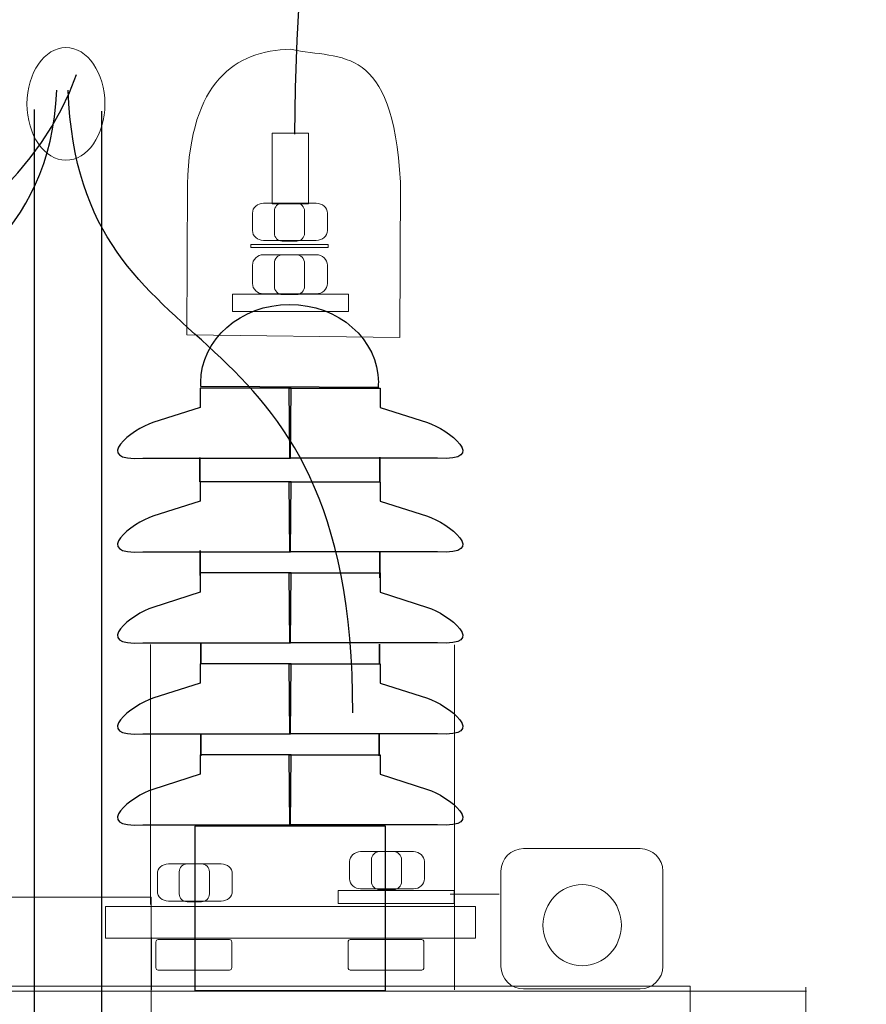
# Model space of a CAD drawing. Header units: centimetres. Extents: x -4644 to 5368, y -667 to 1552.
# Tile 29 of 48: x -1420 to -1391, y 254 to 288. Entities that reach past the tile are written whole.
import ezdxf

# ---------------------------------------------------------------- set-up
doc = ezdxf.new("R2010")
doc.units = ezdxf.units.CM
doc.header["$MEASUREMENT"] = 0
doc.layers.get('0').update_dxf_attribs({"linetype": 'CONTINUOUS'})
doc.layers.add('Warstwa 1', color=7, linetype='CONTINUOUS')

msp = doc.modelspace()

# ---------------------------------------------------------------- linework, layer by layer
at = {"color": 10}
for points in [[(-1433.246, 533.778), (-1396.241, 591.385), (-1434.251, 352.32), (-1434.01, 284.372)], [(-1362.593, 533.778), (-1316.568, 581.399), (-1410.502, 352.272), (-1410.743, 284.372)]]:
    msp.add_open_spline(points, degree=3, dxfattribs=at)
msp.add_open_spline([(-1417.531, 285.171), (-1417.531, 285.171), (-1417.531, -252.732), (-1417.531, -252.732), (-1417.531, -252.732), (-1417.531, -252.732), (-1419.88, -252.732), (-1419.88, -252.732), (-1419.88, -252.732), (-1419.88, -252.732), (-1419.88, 285.235), (-1419.88, 285.235)], degree=3, knots=[0, 0, 0, 0, 0.25, 0.25, 0.25, 0.25, 0.5, 0.5, 0.5, 0.5, 1, 1, 1, 1])
at = {"layer": 'Warstwa 1', "color": 7, "lineweight": 18}
for points in [[(-1411.527, 281.921), (-1410.25, 281.921), (-1410.25, 284.401), (-1411.527, 284.401), (-1411.527, 281.921)], [(-1412.282, 280.384), (-1409.561, 280.384), (-1409.561, 280.497), (-1412.282, 280.497), (-1412.282, 280.384)], [(-1412.923, 278.137), (-1408.845, 278.137), (-1408.845, 278.743), (-1412.923, 278.743), (-1412.923, 278.137)], [(-1409.209, 257.349), (-1405.131, 257.349), (-1405.131, 257.805), (-1409.209, 257.805), (-1409.209, 257.349)], [(-1452.591, 253.291), (-1415.779, 253.291), (-1415.779, 257.57), (-1452.591, 257.57), (-1452.591, 253.291)], [(-1417.386, 256.125), (-1404.391, 256.125), (-1404.391, 257.237), (-1417.386, 257.237), (-1417.386, 256.125)], [(-1472.664, 248.014), (-1396.838, 248.014), (-1396.838, 254.441), (-1472.664, 254.441), (-1472.664, 248.014)]]:
    msp.add_lwpolyline(points, close=True, dxfattribs=at)
for centre, major_axis, ratio in [((-1418.777, 285.431), (0, 1.979), 0.691571), ((-1400.637, 256.583), (0, 1.424), 0.967668)]:
    msp.add_ellipse(centre, major_axis=major_axis, ratio=ratio, dxfattribs=at)
at = {"layer": 'Warstwa 1', "color": 250, "lineweight": 70}
msp.add_open_spline([(-2181.252, -624.773), (-2181.252, -624.773), (-2181.252, 905.007), (-2181.252, 905.007), (-2181.252, 905.007), (-2181.252, 905.007), (-1129.835, 905.007), (-1129.835, 905.007), (-1129.835, 905.007), (-1129.835, 905.007), (-1129.835, -624.773), (-1129.835, -624.773), (-1129.835, -624.773), (-1129.835, -624.773), (-2181.252, -624.773), (-2181.252, -624.773)], degree=3, knots=[0, 0, 0, 0, 0.2, 0.2, 0.2, 0.2, 0.4, 0.4, 0.4, 0.4, 0.6, 0.6, 0.6, 0.6, 1, 1, 1, 1], dxfattribs=at)
at = {"layer": 'Warstwa 1', "color": 7, "lineweight": 20}
msp.add_open_spline([(-1451.922, -399.353), (-1451.922, -399.353), (-1416.342, -399.353), (-1416.342, -399.353), (-1416.342, -399.353), (-1416.342, -399.353), (-1424.466, 780.158), (-1424.466, 780.158), (-1424.466, 780.158), (-1424.466, 780.158), (-1443.887, 780.158), (-1443.887, 780.158), (-1443.887, 780.158), (-1443.887, 780.158), (-1451.922, -399.353), (-1451.922, -399.353)], degree=3, knots=[0, 0, 0, 0, 0.2, 0.2, 0.2, 0.2, 0.4, 0.4, 0.4, 0.4, 0.6, 0.6, 0.6, 0.6, 1, 1, 1, 1], dxfattribs=at)
at = {"layer": 'Warstwa 1', "color": 7, "lineweight": 18}
for points, knots in [([(-1414.531, 277.318), (-1414.531, 277.318), (-1407.042, 277.221), (-1407.042, 277.221), (-1407.042, 277.221), (-1407.042, 277.221), (-1407.018, 282.681), (-1407.018, 282.681), (-1407.018, 282.681), (-1407.321, 287.586), (-1409.034, 286.963), (-1410.882, 287.352), (-1410.882, 287.352), (-1412.847, 287.293), (-1414.401, 286.221), (-1414.509, 282.61), (-1414.509, 282.61), (-1414.509, 282.61), (-1414.531, 277.318), (-1414.531, 277.318)], [0, 0, 0, 0, 0.166667, 0.166667, 0.166667, 0.166667, 0.333333, 0.333333, 0.333333, 0.333333, 0.5, 0.5, 0.5, 0.5, 0.666667, 0.666667, 0.666667, 0.666667, 1, 1, 1, 1]), ([(-1411.833, 281.94), (-1411.833, 281.94), (-1409.979, 281.94), (-1409.979, 281.94), (-1409.979, 281.94), (-1409.764, 281.94), (-1409.589, 281.785), (-1409.589, 281.595), (-1409.589, 281.595), (-1409.589, 281.595), (-1409.589, 280.982), (-1409.589, 280.982), (-1409.589, 280.982), (-1409.589, 280.792), (-1409.764, 280.636), (-1409.979, 280.636), (-1409.979, 280.636), (-1409.979, 280.636), (-1411.833, 280.636), (-1411.833, 280.636), (-1411.833, 280.636), (-1412.047, 280.636), (-1412.223, 280.792), (-1412.223, 280.982), (-1412.223, 280.982), (-1412.223, 280.982), (-1412.223, 281.595), (-1412.223, 281.595), (-1412.223, 281.595), (-1412.223, 281.785), (-1412.047, 281.94), (-1411.833, 281.94)], [0, 0, 0, 0, 0.111111, 0.111111, 0.111111, 0.111111, 0.222222, 0.222222, 0.222222, 0.222222, 0.333333, 0.333333, 0.333333, 0.333333, 0.444444, 0.444444, 0.444444, 0.444444, 0.555556, 0.555556, 0.555556, 0.555556, 0.666667, 0.666667, 0.666667, 0.666667, 0.777778, 0.777778, 0.777778, 0.777778, 1, 1, 1, 1]), ([(-1411.178, 281.94), (-1411.178, 281.94), (-1410.669, 281.94), (-1410.669, 281.94), (-1410.669, 281.94), (-1410.518, 281.94), (-1410.394, 281.815), (-1410.394, 281.661), (-1410.394, 281.661), (-1410.394, 281.661), (-1410.394, 280.889), (-1410.394, 280.889), (-1410.394, 280.889), (-1410.394, 280.736), (-1410.518, 280.61), (-1410.669, 280.61), (-1410.669, 280.61), (-1410.669, 280.61), (-1411.178, 280.61), (-1411.178, 280.61), (-1411.178, 280.61), (-1411.33, 280.61), (-1411.454, 280.736), (-1411.454, 280.889), (-1411.454, 280.889), (-1411.454, 280.889), (-1411.454, 281.661), (-1411.454, 281.661), (-1411.454, 281.661), (-1411.454, 281.815), (-1411.33, 281.94), (-1411.178, 281.94)], [0, 0, 0, 0, 0.111111, 0.111111, 0.111111, 0.111111, 0.222222, 0.222222, 0.222222, 0.222222, 0.333333, 0.333333, 0.333333, 0.333333, 0.444444, 0.444444, 0.444444, 0.444444, 0.555556, 0.555556, 0.555556, 0.555556, 0.666667, 0.666667, 0.666667, 0.666667, 0.777778, 0.777778, 0.777778, 0.777778, 1, 1, 1, 1]), ([(-1411.833, 280.132), (-1411.833, 280.132), (-1409.979, 280.132), (-1409.979, 280.132), (-1409.979, 280.132), (-1409.764, 280.132), (-1409.589, 279.969), (-1409.589, 279.768), (-1409.589, 279.768), (-1409.589, 279.768), (-1409.589, 279.122), (-1409.589, 279.122), (-1409.589, 279.122), (-1409.589, 278.922), (-1409.764, 278.759), (-1409.979, 278.759), (-1409.979, 278.759), (-1409.979, 278.759), (-1411.833, 278.759), (-1411.833, 278.759), (-1411.833, 278.759), (-1412.047, 278.759), (-1412.223, 278.922), (-1412.223, 279.122), (-1412.223, 279.122), (-1412.223, 279.122), (-1412.223, 279.768), (-1412.223, 279.768), (-1412.223, 279.768), (-1412.223, 279.969), (-1412.047, 280.132), (-1411.833, 280.132)], [0, 0, 0, 0, 0.111111, 0.111111, 0.111111, 0.111111, 0.222222, 0.222222, 0.222222, 0.222222, 0.333333, 0.333333, 0.333333, 0.333333, 0.444444, 0.444444, 0.444444, 0.444444, 0.555556, 0.555556, 0.555556, 0.555556, 0.666667, 0.666667, 0.666667, 0.666667, 0.777778, 0.777778, 0.777778, 0.777778, 1, 1, 1, 1]), ([(-1411.167, 280.132), (-1411.167, 280.132), (-1410.68, 280.132), (-1410.68, 280.132), (-1410.68, 280.132), (-1410.523, 280.132), (-1410.394, 279.995), (-1410.394, 279.826), (-1410.394, 279.826), (-1410.394, 279.826), (-1410.394, 279.037), (-1410.394, 279.037), (-1410.394, 279.037), (-1410.394, 278.868), (-1410.523, 278.731), (-1410.68, 278.731), (-1410.68, 278.731), (-1410.68, 278.731), (-1411.167, 278.731), (-1411.167, 278.731), (-1411.167, 278.731), (-1411.324, 278.731), (-1411.454, 278.868), (-1411.454, 279.037), (-1411.454, 279.037), (-1411.454, 279.037), (-1411.454, 279.826), (-1411.454, 279.826), (-1411.454, 279.826), (-1411.454, 279.995), (-1411.324, 280.132), (-1411.167, 280.132)], [0, 0, 0, 0, 0.111111, 0.111111, 0.111111, 0.111111, 0.222222, 0.222222, 0.222222, 0.222222, 0.333333, 0.333333, 0.333333, 0.333333, 0.444444, 0.444444, 0.444444, 0.444444, 0.555556, 0.555556, 0.555556, 0.555556, 0.666667, 0.666667, 0.666667, 0.666667, 0.777778, 0.777778, 0.777778, 0.777778, 1, 1, 1, 1]), ([(-1408.421, 259.166), (-1408.421, 259.166), (-1406.567, 259.166), (-1406.567, 259.166), (-1406.567, 259.166), (-1406.352, 259.166), (-1406.177, 259.01), (-1406.177, 258.82), (-1406.177, 258.82), (-1406.177, 258.82), (-1406.177, 258.207), (-1406.177, 258.207), (-1406.177, 258.207), (-1406.177, 258.017), (-1406.352, 257.862), (-1406.567, 257.862), (-1406.567, 257.862), (-1406.567, 257.862), (-1408.421, 257.862), (-1408.421, 257.862), (-1408.421, 257.862), (-1408.636, 257.862), (-1408.81, 258.017), (-1408.81, 258.207), (-1408.81, 258.207), (-1408.81, 258.207), (-1408.81, 258.82), (-1408.81, 258.82), (-1408.81, 258.82), (-1408.81, 259.01), (-1408.636, 259.166), (-1408.421, 259.166)], [0, 0, 0, 0, 0.111111, 0.111111, 0.111111, 0.111111, 0.222222, 0.222222, 0.222222, 0.222222, 0.333333, 0.333333, 0.333333, 0.333333, 0.444444, 0.444444, 0.444444, 0.444444, 0.555556, 0.555556, 0.555556, 0.555556, 0.666667, 0.666667, 0.666667, 0.666667, 0.777778, 0.777778, 0.777778, 0.777778, 1, 1, 1, 1]), ([(-1407.765, 259.166), (-1407.765, 259.166), (-1407.257, 259.166), (-1407.257, 259.166), (-1407.257, 259.166), (-1407.105, 259.166), (-1406.982, 259.04), (-1406.982, 258.887), (-1406.982, 258.887), (-1406.982, 258.887), (-1406.982, 258.115), (-1406.982, 258.115), (-1406.982, 258.115), (-1406.982, 257.96), (-1407.105, 257.835), (-1407.257, 257.835), (-1407.257, 257.835), (-1407.257, 257.835), (-1407.765, 257.835), (-1407.765, 257.835), (-1407.765, 257.835), (-1407.917, 257.835), (-1408.041, 257.96), (-1408.041, 258.115), (-1408.041, 258.115), (-1408.041, 258.115), (-1408.041, 258.887), (-1408.041, 258.887), (-1408.041, 258.887), (-1408.041, 259.04), (-1407.917, 259.166), (-1407.765, 259.166)], [0, 0, 0, 0, 0.111111, 0.111111, 0.111111, 0.111111, 0.222222, 0.222222, 0.222222, 0.222222, 0.333333, 0.333333, 0.333333, 0.333333, 0.444444, 0.444444, 0.444444, 0.444444, 0.555556, 0.555556, 0.555556, 0.555556, 0.666667, 0.666667, 0.666667, 0.666667, 0.777778, 0.777778, 0.777778, 0.777778, 1, 1, 1, 1]), ([(-1402.697, 259.272), (-1402.697, 259.272), (-1398.601, 259.272), (-1398.601, 259.272), (-1398.601, 259.272), (-1398.162, 259.272), (-1397.803, 258.917), (-1397.803, 258.484), (-1397.803, 258.484), (-1397.803, 258.484), (-1397.803, 255.135), (-1397.803, 255.135), (-1397.803, 255.135), (-1397.803, 254.701), (-1398.162, 254.347), (-1398.601, 254.347), (-1398.601, 254.347), (-1398.601, 254.347), (-1402.697, 254.347), (-1402.697, 254.347), (-1402.697, 254.347), (-1403.136, 254.347), (-1403.494, 254.701), (-1403.494, 255.135), (-1403.494, 255.135), (-1403.494, 255.135), (-1403.494, 258.484), (-1403.494, 258.484), (-1403.494, 258.484), (-1403.494, 258.917), (-1403.136, 259.272), (-1402.697, 259.272)], [0, 0, 0, 0, 0.111111, 0.111111, 0.111111, 0.111111, 0.222222, 0.222222, 0.222222, 0.222222, 0.333333, 0.333333, 0.333333, 0.333333, 0.444444, 0.444444, 0.444444, 0.444444, 0.555556, 0.555556, 0.555556, 0.555556, 0.666667, 0.666667, 0.666667, 0.666667, 0.777778, 0.777778, 0.777778, 0.777778, 1, 1, 1, 1]), ([(-1415.175, 258.736), (-1415.175, 258.736), (-1413.321, 258.736), (-1413.321, 258.736), (-1413.321, 258.736), (-1413.107, 258.736), (-1412.931, 258.58), (-1412.931, 258.39), (-1412.931, 258.39), (-1412.931, 258.39), (-1412.931, 257.777), (-1412.931, 257.777), (-1412.931, 257.777), (-1412.931, 257.587), (-1413.107, 257.431), (-1413.321, 257.431), (-1413.321, 257.431), (-1413.321, 257.431), (-1415.175, 257.431), (-1415.175, 257.431), (-1415.175, 257.431), (-1415.39, 257.431), (-1415.565, 257.587), (-1415.565, 257.777), (-1415.565, 257.777), (-1415.565, 257.777), (-1415.565, 258.39), (-1415.565, 258.39), (-1415.565, 258.39), (-1415.565, 258.58), (-1415.39, 258.736), (-1415.175, 258.736)], [0, 0, 0, 0, 0.111111, 0.111111, 0.111111, 0.111111, 0.222222, 0.222222, 0.222222, 0.222222, 0.333333, 0.333333, 0.333333, 0.333333, 0.444444, 0.444444, 0.444444, 0.444444, 0.555556, 0.555556, 0.555556, 0.555556, 0.666667, 0.666667, 0.666667, 0.666667, 0.777778, 0.777778, 0.777778, 0.777778, 1, 1, 1, 1]), ([(-1414.52, 258.736), (-1414.52, 258.736), (-1414.011, 258.736), (-1414.011, 258.736), (-1414.011, 258.736), (-1413.859, 258.736), (-1413.736, 258.61), (-1413.736, 258.456), (-1413.736, 258.456), (-1413.736, 258.456), (-1413.736, 257.684), (-1413.736, 257.684), (-1413.736, 257.684), (-1413.736, 257.53), (-1413.859, 257.405), (-1414.011, 257.405), (-1414.011, 257.405), (-1414.011, 257.405), (-1414.52, 257.405), (-1414.52, 257.405), (-1414.52, 257.405), (-1414.672, 257.405), (-1414.795, 257.53), (-1414.795, 257.684), (-1414.795, 257.684), (-1414.795, 257.684), (-1414.795, 258.456), (-1414.795, 258.456), (-1414.795, 258.456), (-1414.795, 258.61), (-1414.672, 258.736), (-1414.52, 258.736)], [0, 0, 0, 0, 0.111111, 0.111111, 0.111111, 0.111111, 0.222222, 0.222222, 0.222222, 0.222222, 0.333333, 0.333333, 0.333333, 0.333333, 0.444444, 0.444444, 0.444444, 0.444444, 0.555556, 0.555556, 0.555556, 0.555556, 0.666667, 0.666667, 0.666667, 0.666667, 0.777778, 0.777778, 0.777778, 0.777778, 1, 1, 1, 1]), ([(-1415.54, 256.076), (-1415.54, 256.076), (-1413.028, 256.076), (-1413.028, 256.076), (-1413.028, 256.076), (-1412.985, 256.076), (-1412.951, 256.04), (-1412.951, 255.995), (-1412.951, 255.995), (-1412.951, 255.995), (-1412.951, 255.089), (-1412.951, 255.089), (-1412.951, 255.089), (-1412.951, 255.045), (-1412.985, 255.009), (-1413.028, 255.009), (-1413.028, 255.009), (-1413.028, 255.009), (-1415.54, 255.009), (-1415.54, 255.009), (-1415.54, 255.009), (-1415.582, 255.009), (-1415.617, 255.045), (-1415.617, 255.089), (-1415.617, 255.089), (-1415.617, 255.089), (-1415.617, 255.995), (-1415.617, 255.995), (-1415.617, 255.995), (-1415.617, 256.04), (-1415.582, 256.076), (-1415.54, 256.076)], [0, 0, 0, 0, 0.111111, 0.111111, 0.111111, 0.111111, 0.222222, 0.222222, 0.222222, 0.222222, 0.333333, 0.333333, 0.333333, 0.333333, 0.444444, 0.444444, 0.444444, 0.444444, 0.555556, 0.555556, 0.555556, 0.555556, 0.666667, 0.666667, 0.666667, 0.666667, 0.777778, 0.777778, 0.777778, 0.777778, 1, 1, 1, 1]), ([(-1408.786, 256.076), (-1408.786, 256.076), (-1406.274, 256.076), (-1406.274, 256.076), (-1406.274, 256.076), (-1406.231, 256.076), (-1406.196, 256.04), (-1406.196, 255.995), (-1406.196, 255.995), (-1406.196, 255.995), (-1406.196, 255.089), (-1406.196, 255.089), (-1406.196, 255.089), (-1406.196, 255.045), (-1406.231, 255.009), (-1406.274, 255.009), (-1406.274, 255.009), (-1406.274, 255.009), (-1408.786, 255.009), (-1408.786, 255.009), (-1408.786, 255.009), (-1408.828, 255.009), (-1408.862, 255.045), (-1408.862, 255.089), (-1408.862, 255.089), (-1408.862, 255.089), (-1408.862, 255.995), (-1408.862, 255.995), (-1408.862, 255.995), (-1408.862, 256.04), (-1408.828, 256.076), (-1408.786, 256.076)], [0, 0, 0, 0, 0.111111, 0.111111, 0.111111, 0.111111, 0.222222, 0.222222, 0.222222, 0.222222, 0.333333, 0.333333, 0.333333, 0.333333, 0.444444, 0.444444, 0.444444, 0.444444, 0.555556, 0.555556, 0.555556, 0.555556, 0.666667, 0.666667, 0.666667, 0.666667, 0.777778, 0.777778, 0.777778, 0.777778, 1, 1, 1, 1])]:
    msp.add_open_spline(points, degree=3, knots=knots, dxfattribs=at)
at = {"layer": 'Warstwa 1', "color": 10, "lineweight": 30}
for points in [[(-1456.735, 264.044), (-1455.088, 275.672), (-1423.418, 272.694), (-1418.4, 286.468)], [(-1433.146, 264.044), (-1433.16, 279.055), (-1419.601, 275.532), (-1419.094, 285.913)], [(-1408.698, 264.044), (-1408.688, 279.055), (-1418.335, 275.532), (-1418.696, 285.913)]]:
    msp.add_open_spline(points, degree=3, dxfattribs=at)
at = {"layer": 'Warstwa 1', "color": 7}
for points, knots in [([(-1407.811, 275.473), (-1407.811, 275.516), (-1407.799, 275.591), (-1407.799, 275.645), (-1407.799, 275.645), (-1407.799, 277.155), (-1409.2, 278.387), (-1410.918, 278.387), (-1410.918, 278.387), (-1412.636, 278.387), (-1414.038, 277.155), (-1414.038, 275.645), (-1414.038, 275.645), (-1414.038, 275.602), (-1414.038, 275.548), (-1414.038, 275.505), (-1414.038, 275.505), (-1414.038, 275.505), (-1407.811, 275.473), (-1407.811, 275.473)], [0, 0, 0, 0, 0.166667, 0.166667, 0.166667, 0.166667, 0.333333, 0.333333, 0.333333, 0.333333, 0.5, 0.5, 0.5, 0.5, 0.666667, 0.666667, 0.666667, 0.666667, 1, 1, 1, 1]), ([(-1410.889, 272.987), (-1410.889, 272.987), (-1416.073, 272.987), (-1416.073, 272.987), (-1416.073, 272.987), (-1417.925, 272.869), (-1416.43, 274.013), (-1415.726, 274.238), (-1415.726, 274.238), (-1415.726, 274.238), (-1414.059, 274.772), (-1414.059, 274.772), (-1414.059, 274.772), (-1414.059, 274.772), (-1414.059, 275.447), (-1414.059, 275.447), (-1414.059, 275.447), (-1414.059, 275.447), (-1410.868, 275.447), (-1410.868, 275.447), (-1410.868, 275.447), (-1410.868, 275.447), (-1410.889, 272.987), (-1410.889, 272.987)], [0, 0, 0, 0, 0.142857, 0.142857, 0.142857, 0.142857, 0.285714, 0.285714, 0.285714, 0.285714, 0.428571, 0.428571, 0.428571, 0.428571, 0.571429, 0.571429, 0.571429, 0.571429, 0.714286, 0.714286, 0.714286, 0.714286, 1, 1, 1, 1]), ([(-1410.907, 272.987), (-1410.907, 272.987), (-1405.723, 272.987), (-1405.723, 272.987), (-1405.723, 272.987), (-1403.871, 272.869), (-1405.366, 274.013), (-1406.07, 274.238), (-1406.07, 274.238), (-1406.07, 274.238), (-1407.738, 274.772), (-1407.738, 274.772), (-1407.738, 274.772), (-1407.738, 274.772), (-1407.738, 275.447), (-1407.738, 275.447), (-1407.738, 275.447), (-1407.738, 275.447), (-1410.928, 275.447), (-1410.928, 275.447), (-1410.928, 275.447), (-1410.928, 275.447), (-1410.907, 272.987), (-1410.907, 272.987)], [0, 0, 0, 0, 0.142857, 0.142857, 0.142857, 0.142857, 0.285714, 0.285714, 0.285714, 0.285714, 0.428571, 0.428571, 0.428571, 0.428571, 0.571429, 0.571429, 0.571429, 0.571429, 0.714286, 0.714286, 0.714286, 0.714286, 1, 1, 1, 1]), ([(-1414.068, 272.157), (-1414.068, 272.157), (-1414.068, 273.006), (-1414.068, 273.006), (-1414.068, 273.006), (-1414.068, 273.006), (-1414.068, 272.157), (-1414.068, 272.157)], [0, 0, 0, 0, 0.333333, 0.333333, 0.333333, 0.333333, 1, 1, 1, 1]), ([(-1407.75, 272.179), (-1407.75, 272.179), (-1407.75, 273.028), (-1407.75, 273.028), (-1407.75, 273.028), (-1407.75, 273.028), (-1407.75, 272.179), (-1407.75, 272.179)], [0, 0, 0, 0, 0.333333, 0.333333, 0.333333, 0.333333, 1, 1, 1, 1]), ([(-1410.889, 269.697), (-1410.889, 269.697), (-1416.073, 269.697), (-1416.073, 269.697), (-1416.073, 269.697), (-1417.925, 269.579), (-1416.43, 270.723), (-1415.726, 270.948), (-1415.726, 270.948), (-1415.726, 270.948), (-1414.059, 271.482), (-1414.059, 271.482), (-1414.059, 271.482), (-1414.059, 271.482), (-1414.059, 272.157), (-1414.059, 272.157), (-1414.059, 272.157), (-1414.059, 272.157), (-1410.868, 272.157), (-1410.868, 272.157), (-1410.868, 272.157), (-1410.868, 272.157), (-1410.889, 269.697), (-1410.889, 269.697)], [0, 0, 0, 0, 0.142857, 0.142857, 0.142857, 0.142857, 0.285714, 0.285714, 0.285714, 0.285714, 0.428571, 0.428571, 0.428571, 0.428571, 0.571429, 0.571429, 0.571429, 0.571429, 0.714286, 0.714286, 0.714286, 0.714286, 1, 1, 1, 1]), ([(-1410.907, 269.697), (-1410.907, 269.697), (-1405.723, 269.697), (-1405.723, 269.697), (-1405.723, 269.697), (-1403.871, 269.579), (-1405.366, 270.723), (-1406.07, 270.948), (-1406.07, 270.948), (-1406.07, 270.948), (-1407.738, 271.482), (-1407.738, 271.482), (-1407.738, 271.482), (-1407.738, 271.482), (-1407.738, 272.157), (-1407.738, 272.157), (-1407.738, 272.157), (-1407.738, 272.157), (-1410.928, 272.157), (-1410.928, 272.157), (-1410.928, 272.157), (-1410.928, 272.157), (-1410.907, 269.697), (-1410.907, 269.697)], [0, 0, 0, 0, 0.142857, 0.142857, 0.142857, 0.142857, 0.285714, 0.285714, 0.285714, 0.285714, 0.428571, 0.428571, 0.428571, 0.428571, 0.571429, 0.571429, 0.571429, 0.571429, 0.714286, 0.714286, 0.714286, 0.714286, 1, 1, 1, 1]), ([(-1414.063, 268.87), (-1414.063, 268.87), (-1414.063, 269.741), (-1414.063, 269.741), (-1414.063, 269.741), (-1414.063, 269.741), (-1414.063, 268.87), (-1414.063, 268.87)], [0, 0, 0, 0, 0.333333, 0.333333, 0.333333, 0.333333, 1, 1, 1, 1]), ([(-1407.747, 268.783), (-1407.747, 268.783), (-1407.747, 269.719), (-1407.747, 269.719), (-1407.747, 269.719), (-1407.747, 269.719), (-1407.747, 268.783), (-1407.747, 268.783)], [0, 0, 0, 0, 0.333333, 0.333333, 0.333333, 0.333333, 1, 1, 1, 1]), ([(-1410.889, 266.497), (-1410.889, 266.497), (-1416.073, 266.497), (-1416.073, 266.497), (-1416.073, 266.497), (-1417.925, 266.379), (-1416.43, 267.523), (-1415.726, 267.748), (-1415.726, 267.748), (-1415.726, 267.748), (-1414.059, 268.282), (-1414.059, 268.282), (-1414.059, 268.282), (-1414.059, 268.282), (-1414.059, 268.957), (-1414.059, 268.957), (-1414.059, 268.957), (-1414.059, 268.957), (-1410.868, 268.957), (-1410.868, 268.957), (-1410.868, 268.957), (-1410.868, 268.957), (-1410.889, 266.497), (-1410.889, 266.497)], [0, 0, 0, 0, 0.142857, 0.142857, 0.142857, 0.142857, 0.285714, 0.285714, 0.285714, 0.285714, 0.428571, 0.428571, 0.428571, 0.428571, 0.571429, 0.571429, 0.571429, 0.571429, 0.714286, 0.714286, 0.714286, 0.714286, 1, 1, 1, 1]), ([(-1410.907, 266.497), (-1410.907, 266.497), (-1405.723, 266.497), (-1405.723, 266.497), (-1405.723, 266.497), (-1403.871, 266.379), (-1405.366, 267.523), (-1406.07, 267.748), (-1406.07, 267.748), (-1406.07, 267.748), (-1407.738, 268.282), (-1407.738, 268.282), (-1407.738, 268.282), (-1407.738, 268.282), (-1407.738, 268.957), (-1407.738, 268.957), (-1407.738, 268.957), (-1407.738, 268.957), (-1410.928, 268.957), (-1410.928, 268.957), (-1410.928, 268.957), (-1410.928, 268.957), (-1410.907, 266.497), (-1410.907, 266.497)], [0, 0, 0, 0, 0.142857, 0.142857, 0.142857, 0.142857, 0.285714, 0.285714, 0.285714, 0.285714, 0.428571, 0.428571, 0.428571, 0.428571, 0.571429, 0.571429, 0.571429, 0.571429, 0.714286, 0.714286, 0.714286, 0.714286, 1, 1, 1, 1]), ([(-1414.038, 265.801), (-1414.038, 265.801), (-1414.038, 266.476), (-1414.038, 266.476), (-1414.038, 266.476), (-1414.038, 266.476), (-1414.038, 265.801), (-1414.038, 265.801)], [0, 0, 0, 0, 0.333333, 0.333333, 0.333333, 0.333333, 1, 1, 1, 1]), ([(-1407.755, 265.736), (-1407.755, 265.736), (-1407.755, 266.454), (-1407.755, 266.454), (-1407.755, 266.454), (-1407.755, 266.454), (-1407.755, 265.736), (-1407.755, 265.736)], [0, 0, 0, 0, 0.333333, 0.333333, 0.333333, 0.333333, 1, 1, 1, 1]), ([(-1410.889, 263.301), (-1410.889, 263.301), (-1416.073, 263.301), (-1416.073, 263.301), (-1416.073, 263.301), (-1417.925, 263.184), (-1416.43, 264.327), (-1415.726, 264.553), (-1415.726, 264.553), (-1415.726, 264.553), (-1414.059, 265.087), (-1414.059, 265.087), (-1414.059, 265.087), (-1414.059, 265.087), (-1414.059, 265.762), (-1414.059, 265.762), (-1414.059, 265.762), (-1414.059, 265.762), (-1410.868, 265.762), (-1410.868, 265.762), (-1410.868, 265.762), (-1410.868, 265.762), (-1410.889, 263.301), (-1410.889, 263.301)], [0, 0, 0, 0, 0.142857, 0.142857, 0.142857, 0.142857, 0.285714, 0.285714, 0.285714, 0.285714, 0.428571, 0.428571, 0.428571, 0.428571, 0.571429, 0.571429, 0.571429, 0.571429, 0.714286, 0.714286, 0.714286, 0.714286, 1, 1, 1, 1]), ([(-1410.907, 263.301), (-1410.907, 263.301), (-1405.723, 263.301), (-1405.723, 263.301), (-1405.723, 263.301), (-1403.871, 263.184), (-1405.366, 264.327), (-1406.07, 264.553), (-1406.07, 264.553), (-1406.07, 264.553), (-1407.738, 265.087), (-1407.738, 265.087), (-1407.738, 265.087), (-1407.738, 265.087), (-1407.738, 265.762), (-1407.738, 265.762), (-1407.738, 265.762), (-1407.738, 265.762), (-1410.928, 265.762), (-1410.928, 265.762), (-1410.928, 265.762), (-1410.928, 265.762), (-1410.907, 263.301), (-1410.907, 263.301)], [0, 0, 0, 0, 0.142857, 0.142857, 0.142857, 0.142857, 0.285714, 0.285714, 0.285714, 0.285714, 0.428571, 0.428571, 0.428571, 0.428571, 0.571429, 0.571429, 0.571429, 0.571429, 0.714286, 0.714286, 0.714286, 0.714286, 1, 1, 1, 1]), ([(-1414.042, 262.536), (-1414.042, 262.536), (-1414.042, 263.276), (-1414.042, 263.276), (-1414.042, 263.276), (-1414.042, 263.276), (-1414.042, 262.536), (-1414.042, 262.536)], [0, 0, 0, 0, 0.333333, 0.333333, 0.333333, 0.333333, 1, 1, 1, 1]), ([(-1407.769, 262.536), (-1407.769, 262.536), (-1407.769, 263.277), (-1407.769, 263.277), (-1407.769, 263.277), (-1407.769, 263.277), (-1407.769, 262.536), (-1407.769, 262.536)], [0, 0, 0, 0, 0.333333, 0.333333, 0.333333, 0.333333, 1, 1, 1, 1]), ([(-1410.889, 260.104), (-1410.889, 260.104), (-1416.073, 260.104), (-1416.073, 260.104), (-1416.073, 260.104), (-1417.925, 259.986), (-1416.43, 261.13), (-1415.726, 261.355), (-1415.726, 261.355), (-1415.726, 261.355), (-1414.059, 261.889), (-1414.059, 261.889), (-1414.059, 261.889), (-1414.059, 261.889), (-1414.059, 262.564), (-1414.059, 262.564), (-1414.059, 262.564), (-1414.059, 262.564), (-1410.868, 262.564), (-1410.868, 262.564), (-1410.868, 262.564), (-1410.868, 262.564), (-1410.889, 260.104), (-1410.889, 260.104)], [0, 0, 0, 0, 0.142857, 0.142857, 0.142857, 0.142857, 0.285714, 0.285714, 0.285714, 0.285714, 0.428571, 0.428571, 0.428571, 0.428571, 0.571429, 0.571429, 0.571429, 0.571429, 0.714286, 0.714286, 0.714286, 0.714286, 1, 1, 1, 1]), ([(-1410.907, 260.104), (-1410.907, 260.104), (-1405.723, 260.104), (-1405.723, 260.104), (-1405.723, 260.104), (-1403.871, 259.986), (-1405.366, 261.13), (-1406.07, 261.355), (-1406.07, 261.355), (-1406.07, 261.355), (-1407.738, 261.889), (-1407.738, 261.889), (-1407.738, 261.889), (-1407.738, 261.889), (-1407.738, 262.564), (-1407.738, 262.564), (-1407.738, 262.564), (-1407.738, 262.564), (-1410.928, 262.564), (-1410.928, 262.564), (-1410.928, 262.564), (-1410.928, 262.564), (-1410.907, 260.104), (-1410.907, 260.104)], [0, 0, 0, 0, 0.142857, 0.142857, 0.142857, 0.142857, 0.285714, 0.285714, 0.285714, 0.285714, 0.428571, 0.428571, 0.428571, 0.428571, 0.571429, 0.571429, 0.571429, 0.571429, 0.714286, 0.714286, 0.714286, 0.714286, 1, 1, 1, 1]), ([(-1414.247, 260.059), (-1414.247, 260.059), (-1407.551, 260.059), (-1407.551, 260.059), (-1407.551, 260.059), (-1407.551, 260.059), (-1407.551, 254.291), (-1407.551, 254.291), (-1407.551, 254.291), (-1407.551, 254.291), (-1414.247, 254.291), (-1414.247, 254.291), (-1414.247, 254.291), (-1414.247, 254.291), (-1414.247, 260.059), (-1414.247, 260.059)], [0, 0, 0, 0, 0.2, 0.2, 0.2, 0.2, 0.4, 0.4, 0.4, 0.4, 0.6, 0.6, 0.6, 0.6, 1, 1, 1, 1])]:
    msp.add_open_spline(points, degree=3, knots=knots, dxfattribs=at)
at = {"layer": 'Warstwa 1', "color": 250, "lineweight": 18}
for points, knots in [([(-1407.811, 275.473), (-1407.811, 275.516), (-1407.799, 275.591), (-1407.799, 275.645), (-1407.799, 275.645), (-1407.799, 277.155), (-1409.2, 278.387), (-1410.918, 278.387), (-1410.918, 278.387), (-1412.636, 278.387), (-1414.038, 277.155), (-1414.038, 275.645), (-1414.038, 275.645), (-1414.038, 275.602), (-1414.038, 275.548), (-1414.038, 275.505)], [0, 0, 0, 0, 0.2, 0.2, 0.2, 0.2, 0.4, 0.4, 0.4, 0.4, 0.6, 0.6, 0.6, 0.6, 1, 1, 1, 1]), ([(-1410.889, 272.987), (-1410.889, 272.987), (-1416.073, 272.987), (-1416.073, 272.987), (-1416.073, 272.987), (-1417.925, 272.869), (-1416.43, 274.013), (-1415.726, 274.238), (-1415.726, 274.238), (-1415.726, 274.238), (-1414.059, 274.772), (-1414.059, 274.772), (-1414.059, 274.772), (-1414.059, 274.772), (-1414.059, 275.447), (-1414.059, 275.447), (-1414.059, 275.447), (-1414.059, 275.447), (-1410.868, 275.447), (-1410.868, 275.447)], [0, 0, 0, 0, 0.166667, 0.166667, 0.166667, 0.166667, 0.333333, 0.333333, 0.333333, 0.333333, 0.5, 0.5, 0.5, 0.5, 0.666667, 0.666667, 0.666667, 0.666667, 1, 1, 1, 1]), ([(-1410.907, 272.987), (-1410.907, 272.987), (-1405.723, 272.987), (-1405.723, 272.987), (-1405.723, 272.987), (-1403.871, 272.869), (-1405.366, 274.013), (-1406.07, 274.238), (-1406.07, 274.238), (-1406.07, 274.238), (-1407.738, 274.772), (-1407.738, 274.772), (-1407.738, 274.772), (-1407.738, 274.772), (-1407.738, 275.447), (-1407.738, 275.447), (-1407.738, 275.447), (-1407.738, 275.447), (-1410.928, 275.447), (-1410.928, 275.447)], [0, 0, 0, 0, 0.166667, 0.166667, 0.166667, 0.166667, 0.333333, 0.333333, 0.333333, 0.333333, 0.5, 0.5, 0.5, 0.5, 0.666667, 0.666667, 0.666667, 0.666667, 1, 1, 1, 1]), ([(-1410.889, 269.697), (-1410.889, 269.697), (-1416.073, 269.697), (-1416.073, 269.697), (-1416.073, 269.697), (-1417.925, 269.579), (-1416.43, 270.723), (-1415.726, 270.948), (-1415.726, 270.948), (-1415.726, 270.948), (-1414.059, 271.482), (-1414.059, 271.482), (-1414.059, 271.482), (-1414.059, 271.482), (-1414.059, 272.157), (-1414.059, 272.157), (-1414.059, 272.157), (-1414.059, 272.157), (-1410.868, 272.157), (-1410.868, 272.157)], [0, 0, 0, 0, 0.166667, 0.166667, 0.166667, 0.166667, 0.333333, 0.333333, 0.333333, 0.333333, 0.5, 0.5, 0.5, 0.5, 0.666667, 0.666667, 0.666667, 0.666667, 1, 1, 1, 1]), ([(-1410.907, 269.697), (-1410.907, 269.697), (-1405.723, 269.697), (-1405.723, 269.697), (-1405.723, 269.697), (-1403.871, 269.579), (-1405.366, 270.723), (-1406.07, 270.948), (-1406.07, 270.948), (-1406.07, 270.948), (-1407.738, 271.482), (-1407.738, 271.482), (-1407.738, 271.482), (-1407.738, 271.482), (-1407.738, 272.157), (-1407.738, 272.157), (-1407.738, 272.157), (-1407.738, 272.157), (-1410.928, 272.157), (-1410.928, 272.157)], [0, 0, 0, 0, 0.166667, 0.166667, 0.166667, 0.166667, 0.333333, 0.333333, 0.333333, 0.333333, 0.5, 0.5, 0.5, 0.5, 0.666667, 0.666667, 0.666667, 0.666667, 1, 1, 1, 1]), ([(-1410.889, 266.497), (-1410.889, 266.497), (-1416.073, 266.497), (-1416.073, 266.497), (-1416.073, 266.497), (-1417.925, 266.379), (-1416.43, 267.523), (-1415.726, 267.748), (-1415.726, 267.748), (-1415.726, 267.748), (-1414.059, 268.282), (-1414.059, 268.282), (-1414.059, 268.282), (-1414.059, 268.282), (-1414.059, 268.957), (-1414.059, 268.957), (-1414.059, 268.957), (-1414.059, 268.957), (-1410.868, 268.957), (-1410.868, 268.957)], [0, 0, 0, 0, 0.166667, 0.166667, 0.166667, 0.166667, 0.333333, 0.333333, 0.333333, 0.333333, 0.5, 0.5, 0.5, 0.5, 0.666667, 0.666667, 0.666667, 0.666667, 1, 1, 1, 1]), ([(-1410.907, 266.497), (-1410.907, 266.497), (-1405.723, 266.497), (-1405.723, 266.497), (-1405.723, 266.497), (-1403.871, 266.379), (-1405.366, 267.523), (-1406.07, 267.748), (-1406.07, 267.748), (-1406.07, 267.748), (-1407.738, 268.282), (-1407.738, 268.282), (-1407.738, 268.282), (-1407.738, 268.282), (-1407.738, 268.957), (-1407.738, 268.957), (-1407.738, 268.957), (-1407.738, 268.957), (-1410.928, 268.957), (-1410.928, 268.957)], [0, 0, 0, 0, 0.166667, 0.166667, 0.166667, 0.166667, 0.333333, 0.333333, 0.333333, 0.333333, 0.5, 0.5, 0.5, 0.5, 0.666667, 0.666667, 0.666667, 0.666667, 1, 1, 1, 1]), ([(-1410.889, 263.301), (-1410.889, 263.301), (-1416.073, 263.301), (-1416.073, 263.301), (-1416.073, 263.301), (-1417.925, 263.184), (-1416.43, 264.327), (-1415.726, 264.553), (-1415.726, 264.553), (-1415.726, 264.553), (-1414.059, 265.087), (-1414.059, 265.087), (-1414.059, 265.087), (-1414.059, 265.087), (-1414.059, 265.762), (-1414.059, 265.762), (-1414.059, 265.762), (-1414.059, 265.762), (-1410.868, 265.762), (-1410.868, 265.762)], [0, 0, 0, 0, 0.166667, 0.166667, 0.166667, 0.166667, 0.333333, 0.333333, 0.333333, 0.333333, 0.5, 0.5, 0.5, 0.5, 0.666667, 0.666667, 0.666667, 0.666667, 1, 1, 1, 1]), ([(-1410.907, 263.301), (-1410.907, 263.301), (-1405.723, 263.301), (-1405.723, 263.301), (-1405.723, 263.301), (-1403.871, 263.184), (-1405.366, 264.327), (-1406.07, 264.553), (-1406.07, 264.553), (-1406.07, 264.553), (-1407.738, 265.087), (-1407.738, 265.087), (-1407.738, 265.087), (-1407.738, 265.087), (-1407.738, 265.762), (-1407.738, 265.762), (-1407.738, 265.762), (-1407.738, 265.762), (-1410.928, 265.762), (-1410.928, 265.762)], [0, 0, 0, 0, 0.166667, 0.166667, 0.166667, 0.166667, 0.333333, 0.333333, 0.333333, 0.333333, 0.5, 0.5, 0.5, 0.5, 0.666667, 0.666667, 0.666667, 0.666667, 1, 1, 1, 1]), ([(-1410.889, 260.104), (-1410.889, 260.104), (-1416.073, 260.104), (-1416.073, 260.104), (-1416.073, 260.104), (-1417.925, 259.986), (-1416.43, 261.13), (-1415.726, 261.355), (-1415.726, 261.355), (-1415.726, 261.355), (-1414.059, 261.889), (-1414.059, 261.889), (-1414.059, 261.889), (-1414.059, 261.889), (-1414.059, 262.564), (-1414.059, 262.564), (-1414.059, 262.564), (-1414.059, 262.564), (-1410.868, 262.564), (-1410.868, 262.564)], [0, 0, 0, 0, 0.166667, 0.166667, 0.166667, 0.166667, 0.333333, 0.333333, 0.333333, 0.333333, 0.5, 0.5, 0.5, 0.5, 0.666667, 0.666667, 0.666667, 0.666667, 1, 1, 1, 1]), ([(-1410.907, 260.104), (-1410.907, 260.104), (-1405.723, 260.104), (-1405.723, 260.104), (-1405.723, 260.104), (-1403.871, 259.986), (-1405.366, 261.13), (-1406.07, 261.355), (-1406.07, 261.355), (-1406.07, 261.355), (-1407.738, 261.889), (-1407.738, 261.889), (-1407.738, 261.889), (-1407.738, 261.889), (-1407.738, 262.564), (-1407.738, 262.564), (-1407.738, 262.564), (-1407.738, 262.564), (-1410.928, 262.564), (-1410.928, 262.564)], [0, 0, 0, 0, 0.166667, 0.166667, 0.166667, 0.166667, 0.333333, 0.333333, 0.333333, 0.333333, 0.5, 0.5, 0.5, 0.5, 0.666667, 0.666667, 0.666667, 0.666667, 1, 1, 1, 1]), ([(-1414.247, 260.059), (-1414.247, 260.059), (-1407.551, 260.059), (-1407.551, 260.059), (-1407.551, 260.059), (-1407.551, 260.059), (-1407.551, 254.291), (-1407.551, 254.291), (-1407.551, 254.291), (-1407.551, 254.291), (-1414.247, 254.291), (-1414.247, 254.291), (-1414.247, 254.291), (-1414.247, 254.291), (-1414.247, 260.059), (-1414.247, 260.059)], [0, 0, 0, 0, 0.2, 0.2, 0.2, 0.2, 0.4, 0.4, 0.4, 0.4, 0.6, 0.6, 0.6, 0.6, 1, 1, 1, 1])]:
    msp.add_open_spline(points, degree=3, knots=knots, dxfattribs=at)
for points in [[(-1414.068, 272.157), (-1414.068, 272.157), (-1414.068, 273.006), (-1414.068, 273.006)], [(-1407.75, 272.179), (-1407.75, 272.179), (-1407.75, 273.028), (-1407.75, 273.028)], [(-1414.063, 268.87), (-1414.063, 268.87), (-1414.063, 269.741), (-1414.063, 269.741)], [(-1407.747, 268.783), (-1407.747, 268.783), (-1407.747, 269.719), (-1407.747, 269.719)], [(-1415.802, 266.441), (-1415.802, 266.441), (-1415.802, 257.315), (-1415.802, 257.315)], [(-1414.038, 265.801), (-1414.038, 265.801), (-1414.038, 266.476), (-1414.038, 266.476)], [(-1407.755, 265.736), (-1407.755, 265.736), (-1407.755, 266.454), (-1407.755, 266.454)], [(-1405.125, 254.31), (-1405.125, 254.31), (-1405.125, 266.426), (-1405.125, 266.426)], [(-1414.042, 262.536), (-1414.042, 262.536), (-1414.042, 263.276), (-1414.042, 263.276)], [(-1407.769, 262.536), (-1407.769, 262.536), (-1407.769, 263.277), (-1407.769, 263.277)], [(-1405.279, 257.676), (-1405.279, 257.676), (-1403.559, 257.676), (-1403.559, 257.676)], [(-1415.77, 256.148), (-1415.77, 256.148), (-1415.77, 254.309), (-1415.77, 254.309)], [(-1392.75, 254.27), (-1392.75, 254.27), (-1474.926, 254.27), (-1474.926, 254.27)], [(-1392.78, 254.405), (-1392.78, 254.405), (-1392.78, 251.44), (-1392.78, 251.44)]]:
    msp.add_open_spline(points, degree=3, dxfattribs=at)

doc.saveas('drawing.dxf')
